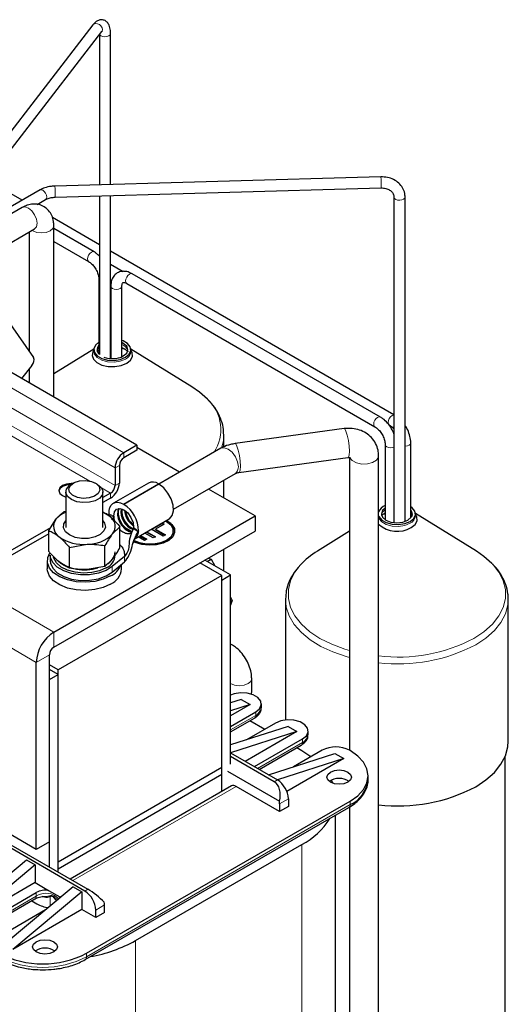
# Model space of a CAD drawing. Header units: millimetres. Extents: x 5 to 418, y 2 to 292.
# Tile 33 of 48: x 282 to 303, y 88 to 130. Entities that reach past the tile are written whole.
import ezdxf

# ---------------------------------------------------------------- set-up
doc = ezdxf.new("R2010")
doc.units = ezdxf.units.MM

msp = doc.modelspace()

# ---------------------------------------------------------------- linework, layer by layer
at = {"color": 7, "linetype": 'Continuous', "lineweight": 25}
for p, q in [((285.5965, 129.7649), (281.1656, 124.0227)), ((281.5456, 123.7295), (285.9765, 129.4716)), ((285.872, 129.3362), (285.872, 122.871)), ((286.352, 122.8846), (286.352, 129.3869)), ((297.9964, 123.2145), (283.9541, 122.8167)), ((283.3144, 122.6499), (281.2559, 121.4616)), ((282.5467, 122.2067), (281.6043, 122.7507)), ((283.9677, 122.3369), (298.01, 122.7347)), ((283.1901, 122.0239), (283.5544, 122.2342)), ((285.872, 122.3908), (285.872, 115.5586)), ((286.352, 115.3849), (286.352, 122.4044)), ((298.5622, 122.344), (298.5622, 108.3136)), ((299.0422, 108.365), (299.0422, 122.344)), ((282.5455, 121.8916), (281.355, 121.2044)), ((285.872, 120.287), (283.8482, 121.4553)), ((281.4922, 120.0519), (283.0788, 120.9678)), ((283.0731, 120.9647), (283.0788, 120.9678)), ((283.9112, 113.7193), (283.9112, 121.1031)), ((285.6475, 119.9812), (283.9112, 120.9836)), ((282.8445, 120.8326), (282.8445, 115.7045)), ((283.9112, 120.4293), (285.4075, 119.5655)), ((298.5622, 112.9611), (286.352, 120.0099)), ((280.2447, 119.4036), (283.0379, 115.4294)), ((286.352, 119.4557), (286.9031, 119.1376)), ((297.9794, 112.8622), (287.2879, 119.0342)), ((285.8532, 118.7936), (285.8532, 115.5766)), ((286.3623, 118.4997), (286.3623, 115.3842)), ((286.8423, 115.4634), (286.8423, 118.4997)), ((287.048, 118.6185), (297.7394, 112.4465)), ((285.633, 115.7829), (283.9112, 114.7191)), ((285.6326, 115.767), (285.6326, 115.6884)), ((289.8577, 114.1607), (287.2321, 115.7829)), ((287.2326, 115.6884), (287.2326, 115.767)), ((287.4885, 111.6542), (281.4922, 115.1157)), ((282.9689, 115.0921), (282.5138, 114.526)), ((282.8445, 114.9374), (282.8445, 114.3351)), ((291.2326, 112.0862), (291.232, 112.1301)), ((291.2326, 111.5769), (291.2326, 112.0862)), ((296.4112, 112.3637), (291.715, 111.7174)), ((287.4885, 111.6542), (286.9228, 111.3276)), ((287.4885, 111.6542), (287.4885, 111.4364)), ((298.1851, 111.6745), (298.1851, 108.4395)), ((299.2873, 108.5216), (299.2873, 111.7507)), ((287.4885, 111.4364), (286.9228, 111.1098)), ((289.3224, 110.4864), (287.4885, 111.545)), ((291.107, 111.5166), (288.4277, 109.9699)), ((297.9015, 77.9309), (297.9015, 111.1968)), ((286.7343, 110.7832), (286.7343, 110.0211)), ((291.8859, 110.4757), (296.5821, 111.1221)), ((296.6482, 111.1227), (296.6482, 98.5051)), ((286.5457, 110.6744), (286.5457, 109.9123)), ((289.063, 108.8894), (291.7336, 110.4311)), ((284.7543, 110.0172), (284.66, 109.9628)), ((285.7915, 109.9628), (285.6972, 110.0172)), ((287.9847, 110.022), (286.4762, 109.1512)), ((286.9134, 109.1123), (288.4219, 109.9832)), ((288.4407, 109.9723), (286.9323, 109.1015)), ((291.2326, 109.3836), (291.2326, 110.1419)), ((284.283, 109.4768), (284.4258, 109.418)), ((284.4258, 109.6363), (284.4258, 108.0992)), ((286.0258, 108.0992), (286.0258, 109.6363)), ((286.3571, 109.5857), (286.0258, 109.3944)), ((292.5797, 108.606), (290.5758, 109.7628)), ((286.3571, 109.3679), (286.0258, 109.1766)), ((284.4258, 108.7947), (284.3392, 108.7785)), ((286.0258, 108.7792), (286.3159, 108.5923)), ((298.1364, 108.6981), (298.1851, 108.7277)), ((302.1143, 107.0852), (299.4886, 108.7073)), ((299.4891, 108.6128), (299.4891, 108.6914)), ((283.6924, 107.9719), (284.0158, 108.4724)), ((283.9058, 103.5987), (292.5797, 108.606)), ((286.3946, 108.4488), (286.4903, 108.5545)), ((287.3657, 107.6017), (288.8779, 108.4747)), ((288.196, 108.067), (288.5738, 108.2843)), ((288.6679, 108.2516), (288.2901, 108.0342)), ((288.5738, 108.2843), (288.5738, 108.2991)), ((288.5738, 108.2843), (288.6491, 108.2407)), ((288.5798, 108.3026), (288.6679, 108.2516)), ((292.5797, 108.606), (292.5797, 107.9527)), ((283.7702, 108.0923), (282.0202, 107.082)), ((283.6924, 107.8296), (282.0202, 106.8643)), ((283.6924, 107.0777), (283.6924, 107.9719)), ((283.9058, 102.9454), (292.5797, 107.9527)), ((286.7591, 108.1317), (286.4357, 107.8257)), ((286.7591, 107.2375), (286.7591, 108.1317)), ((287.5476, 107.9397), (287.5393, 107.9243)), ((288.1947, 107.6533), (287.8256, 107.8672)), ((287.901, 107.9107), (288.2703, 107.6968)), ((287.9199, 107.9216), (288.2892, 107.7077)), ((288.6192, 107.7346), (288.1084, 108.0305)), ((288.1839, 108.074), (288.196, 108.067)), ((288.196, 108.067), (288.196, 108.081)), ((288.2901, 108.0342), (288.7137, 107.7889)), ((288.2901, 108.0125), (288.2901, 108.0342)), ((288.2901, 108.0125), (288.6948, 107.778)), ((288.7137, 107.7889), (288.6192, 107.7346)), ((289.0542, 107.9311), (289.0542, 107.9528)), ((296.6482, 107.9404), (295.2639, 107.0852)), ((284.579, 107.2453), (285.3456, 107.3825)), ((287.8173, 107.5449), (287.5427, 107.7039)), ((287.6182, 107.7475), (287.8928, 107.5884)), ((287.637, 107.7583), (287.9117, 107.5992)), ((287.9117, 107.5992), (287.8173, 107.5449)), ((288.2892, 107.7077), (288.1947, 107.6533)), ((284.579, 106.351), (284.579, 107.2453)), ((286.1123, 106.4309), (286.1123, 107.3252)), ((291.2326, 106.2265), (291.2326, 107.1751)), ((283.6258, 106.6684), (283.6258, 106.32)), ((283.7591, 106.9079), (283.7591, 106.6684)), ((286.1123, 106.4309), (286.4357, 106.737)), ((286.957, 106.8589), (286.427, 106.4221)), ((286.427, 106.1826), (286.957, 106.6194)), ((286.8258, 106.32), (286.8258, 106.5112)), ((291.1466, 106.0367), (290.2036, 106.5811)), ((291.5237, 106.0585), (290.411, 106.7008)), ((290.5146, 106.641), (290.6815, 106.7374)), ((290.5655, 106.79), (290.6815, 106.7374)), ((290.6815, 106.7374), (290.8522, 106.4461)), ((286.1123, 106.4309), (285.3456, 106.2938)), ((291.1466, 106.0367), (284.0944, 101.9656)), ((291.1466, 105.8407), (291.5237, 106.0585)), ((291.1466, 97.7624), (291.1466, 106.0367)), ((291.1466, 96.7328), (291.1466, 105.8407)), ((291.5237, 97.9098), (291.5237, 106.0585)), ((291.5237, 105.1048), (291.5876, 104.9589)), ((291.5237, 104.922), (291.5876, 104.9589)), ((291.5876, 104.9589), (291.5237, 104.7619)), ((293.8891, 105.0107), (293.8891, 99.8044)), ((303.4891, 105.0107), (303.4885, 105.0546)), ((303.4891, 98.8929), (303.4891, 105.0107)), ((291.6018, 103.0357), (291.5237, 103.0808)), ((283.1516, 94.2357), (283.1516, 102.2923)), ((283.7173, 94.5623), (283.7173, 102.6188)), ((284.0944, 101.9656), (283.7173, 102.1833)), ((284.0944, 101.7696), (283.7173, 101.9873)), ((284.0944, 93.6913), (284.0944, 101.9656)), ((283.7173, 101.5519), (284.0944, 101.7696)), ((283.7173, 93.4736), (283.7173, 101.5519)), ((284.0944, 93.2559), (284.0944, 101.7696)), ((292.4342, 101.0496), (292.4342, 101.594)), ((292.4225, 100.9074), (292.4342, 101.0496)), ((291.9857, 100.6959), (291.5237, 100.5474)), ((291.9857, 100.6959), (292.3628, 100.4782)), ((292.3628, 100.4782), (291.5237, 99.9938)), ((292.3628, 100.4782), (291.5237, 100.2085)), ((291.5237, 99.5366), (292.608, 100.1626)), ((292.8501, 100.3476), (292.8501, 100.5)), ((291.5237, 99.294), (292.5527, 99.888)), ((292.9944, 99.406), (292.356, 99.7745)), ((294.0033, 99.5312), (291.5237, 98.734)), ((294.3804, 99.3135), (291.5237, 98.3951)), ((294.3804, 99.3135), (292.1555, 98.0291)), ((293.4565, 99.6727), (292.216, 98.9566)), ((294.0033, 99.5312), (294.3804, 99.3135)), ((294.8677, 99.1828), (294.8677, 99.3353)), ((292.5515, 97.8005), (294.6256, 98.9978)), ((285.2446, 92.4395), (274.5343, 98.6224)), ((274.6663, 98.6986), (285.3766, 92.5157)), ((292.7617, 97.6792), (294.5703, 98.7233)), ((295.4741, 98.508), (294.2337, 97.7919)), ((294.5973, 98.4806), (294.3736, 98.6098)), ((294.9874, 98.227), (294.5973, 98.4806)), ((296.6715, 98.4916), (296.6432, 98.508)), ((291.5237, 98.3938), (293.5413, 97.2291)), ((293.4093, 97.1529), (291.5237, 98.2414)), ((293.1628, 97.4476), (296.0209, 98.3665)), ((296.3981, 98.1487), (293.5399, 97.2299)), ((296.3981, 98.1487), (293.9451, 96.7327)), ((296.0209, 98.3665), (296.3981, 98.1487)), ((303.3557, 82.1266), (303.3557, 98.2444)), ((291.1466, 97.7624), (284.0944, 93.6913)), ((291.1466, 97.4576), (291.1466, 97.7624)), ((291.3917, 97.5991), (293.6261, 96.3092)), ((291.1466, 97.4576), (284.0944, 93.3864)), ((291.1466, 96.7328), (291.1466, 97.4576)), ((295.9271, 97.0842), (295.8685, 97.2197)), ((297.4525, 97.2507), (297.4525, 97.4031)), ((283.1516, 94.2357), (278.6578, 96.83)), ((291.5594, 96.9712), (284.6091, 92.9588)), ((293.6356, 95.8682), (291.7594, 96.9513)), ((285.32, 89.7615), (296.6715, 96.3146)), ((294.0127, 96.4126), (294.0127, 96.086)), ((285.2648, 89.487), (296.6162, 96.04)), ((293.6356, 96.1949), (293.6356, 95.8682)), ((294.0127, 96.086), (293.6356, 95.8682)), ((296.6482, 96.0236), (296.6482, 77.9309)), ((296.0461, 73.1628), (296.0461, 95.7109)), ((283.7173, 94.5623), (283.1516, 94.2357)), ((287.4319, 90.3057), (294.5973, 94.4421)), ((279.748, 91.3018), (282.7273, 93.7838)), ((282.7273, 93.7838), (283.1044, 93.5661)), ((283.1044, 93.5661), (280.1252, 91.0841)), ((283.1044, 93.5661), (283.1044, 92.804)), ((284.0944, 93.3864), (284.0944, 93.6913)), ((284.0944, 93.2559), (284.0944, 93.3864)), ((283.1044, 92.804), (280.1252, 91.0841)), ((284.7449, 92.6191), (281.7657, 90.1371)), ((283.1044, 92.804), (283.6832, 92.4699)), ((284.7449, 92.6191), (285.1221, 92.4014)), ((280.6168, 90.6681), (283.0963, 92.0995)), ((280.672, 90.9426), (283.1516, 92.374)), ((285.1221, 92.4014), (282.1428, 89.9194)), ((283.5649, 92.2119), (283.7181, 92.2319)), ((283.6832, 92.4699), (284.1662, 92.1911)), ((284.2046, 92.1689), (284.1662, 92.1911)), ((285.1221, 92.4014), (285.1221, 91.6393)), ((282.9562, 92.0186), (283.1799, 91.8895)), ((286.0932, 91.5141), (286.0932, 91.8407)), ((283.5529, 91.626), (281.5205, 90.4527)), ((285.1221, 91.6393), (282.1428, 89.9194)), ((285.716, 91.2964), (285.1221, 91.6393)), ((285.716, 91.2964), (285.716, 91.623)), ((286.0932, 91.5141), (285.716, 91.2964))]:
    msp.add_line(p, q, dxfattribs=at)
at = {"color": 7, "linetype": 'Continuous', "lineweight": 18}
for p, q in [((283.1516, 102.2923), (247.3248, 122.9746)), ((286.9228, 111.3276), (280.9266, 114.7892)), ((286.5457, 110.6744), (280.1722, 114.3537)), ((285.4549, 110.1066), (279.135, 113.7549)), ((286.5457, 109.9123), (279.5122, 113.9727)), ((286.9228, 111.3276), (286.9228, 111.1098)), ((286.7343, 110.7832), (286.5457, 110.6744)), ((283.9058, 103.5987), (272.5409, 110.1595)), ((286.5457, 109.9123), (286.7343, 110.0211)), ((286.3571, 109.5857), (285.9659, 109.8115)), ((286.3571, 109.3679), (286.3571, 109.5857)), ((286.4903, 108.5545), (286.2843, 108.6489)), ((286.2929, 108.6873), (286.4993, 108.5932)), ((287.5393, 107.9243), (287.3329, 108.0681)), ((286.957, 106.8589), (286.957, 106.6194)), ((286.427, 106.4221), (286.427, 106.1826)), ((283.9058, 103.5987), (283.9058, 102.9454)), ((283.7173, 102.6188), (283.1516, 102.2923)), ((292.608, 100.1626), (292.608, 100.0101)), ((292.608, 100.0101), (291.5237, 99.3842)), ((294.6256, 98.9978), (294.6256, 98.8454)), ((294.6256, 98.8454), (292.6835, 97.7243)), ((293.5413, 97.2291), (293.4093, 97.1529)), ((291.7594, 96.9513), (284.7262, 92.8912)), ((294.0127, 96.4126), (293.6356, 96.1949)), ((296.6715, 96.3146), (296.6715, 96.1621)), ((296.6715, 96.1621), (285.32, 89.6091)), ((294.5973, 94.4421), (294.5973, 71.1435)), ((285.3766, 92.5157), (285.2446, 92.4395)), ((283.1516, 92.2216), (280.672, 90.7902)), ((283.1516, 92.374), (283.1516, 92.2216)), ((283.7555, 91.7948), (283.7555, 92.1966)), ((285.716, 91.623), (286.0932, 91.8407)), ((287.4319, 90.3057), (287.4319, 67.0071)), ((285.32, 89.6091), (285.32, 89.7615))]:
    msp.add_line(p, q, dxfattribs=at)
at = {"color": 7, "linetype": 'Continuous', "lineweight": 18, "flags": 128}
for points in [[(285.5965, 129.7649), (285.6315, 129.7967), (285.7026, 129.8209), (285.7865, 129.8142), (285.8704, 129.7777), (285.9415, 129.717), (285.989, 129.6412), (286.0057, 129.5619), (285.989, 129.4912), (285.9765, 129.4716)], [(286.352, 129.3868), (286.3519, 129.3832), (286.3312, 129.3305), (286.2772, 129.2864), (286.198, 129.2575), (286.1057, 129.2484), (286.0143, 129.2603), (285.9379, 129.2915), (285.8879, 129.3373), (285.8814, 129.3485)], [(283.3144, 122.6499), (283.3695, 122.6606), (283.4344, 122.6381), (283.4994, 122.5856), (283.5544, 122.5114), (283.5912, 122.4266), (283.6041, 122.3441), (283.5912, 122.2766), (283.5544, 122.2342), (283.5544, 122.2342)], [(299.0422, 122.344), (299.0282, 122.2973), (298.98, 122.251), (298.9048, 122.2188), (298.814, 122.2056), (298.7214, 122.2136), (298.641, 122.2414), (298.5853, 122.2848), (298.5625, 122.3372), (298.5622, 122.3432)], [(283.0788, 120.9678), (283.0788, 120.9679), (283.1606, 121.062), (283.1893, 121.212), (283.1606, 121.3953), (283.0788, 121.5837), (282.9565, 121.7488), (282.8122, 121.8652), (282.6679, 121.9154), (282.5455, 121.8916)], [(282.9697, 120.9049), (283.0007, 120.8854), (283.1738, 120.8186), (283.3779, 120.7952), (283.582, 120.8186), (283.755, 120.8854), (283.8706, 120.9852), (283.9112, 121.1031), (283.9112, 121.1033)], [(285.4061, 119.5664), (285.3707, 119.6079), (285.3578, 119.6754), (285.3707, 119.7579), (285.4075, 119.8427), (285.4625, 119.9169), (285.5275, 119.9694), (285.5924, 119.9919), (285.6475, 119.9812), (285.6475, 119.9812)], [(287.048, 118.6185), (287.048, 118.6185), (287.0112, 118.6608), (286.9982, 118.7284), (287.0112, 118.8108), (287.048, 118.8956), (287.103, 118.9699), (287.168, 119.0223), (287.2329, 119.0449), (287.2879, 119.0342)], [(285.8532, 118.7916), (285.8714, 118.7406), (285.872, 118.7398)], [(286.8423, 118.4997), (286.824, 118.4467), (286.772, 118.4017), (286.6941, 118.3717), (286.6023, 118.3611), (286.5104, 118.3717), (286.4326, 118.4017), (286.3805, 118.4467), (286.3623, 118.4997), (286.3623, 118.4998)], [(285.8532, 115.8787), (285.8166, 115.8356), (285.7694, 115.7277)], [(285.6326, 115.6843), (285.6598, 115.5688), (285.7772, 115.4235), (285.9737, 115.31), (286.2255, 115.2423), (286.5023, 115.2283), (286.7707, 115.2698), (286.9982, 115.3618)], [(297.738, 112.4473), (297.7026, 112.4888), (297.6897, 112.5563), (297.7026, 112.6388), (297.7394, 112.7236), (297.7945, 112.7979), (297.8594, 112.8503), (297.9244, 112.8729), (297.9794, 112.8622), (297.9795, 112.8621)], [(298.5622, 112.9495), (298.5466, 112.949), (298.4817, 112.9265), (298.4167, 112.8741), (298.3617, 112.7998), (298.3249, 112.715), (298.312, 112.6325), (298.3249, 112.565), (298.3605, 112.5233)], [(291.1319, 111.5217), (291.2143, 111.8447), (291.2326, 112.0862)], [(296.4112, 112.3637), (296.4411, 112.3503), (296.4967, 112.2546), (296.5523, 112.081), (296.5994, 111.8559), (296.6309, 111.6136), (296.642, 111.391), (296.6309, 111.222), (296.5994, 111.1322), (296.5821, 111.1221)], [(291.715, 111.7174), (291.7448, 111.704), (291.8004, 111.6082), (291.8561, 111.4346), (291.9032, 111.2095), (291.9347, 110.9672), (291.9458, 110.7446), (291.9347, 110.5756), (291.9032, 110.4859), (291.8859, 110.4757)], [(298.1851, 111.6726), (298.2034, 111.6215), (298.2554, 111.5765), (298.3332, 111.5465), (298.4251, 111.536), (298.5169, 111.5465), (298.5622, 111.5608)], [(299.2873, 111.7507), (299.2691, 111.6977), (299.2171, 111.6527), (299.1392, 111.6227), (299.0473, 111.6122), (299.0422, 111.6122)], [(291.107, 111.5166), (291.2507, 111.5445), (291.4203, 111.4856), (291.5899, 111.3487), (291.7336, 111.1548), (291.8297, 110.9334), (291.8634, 110.7181), (291.8297, 110.5417), (291.7336, 110.4312), (291.7336, 110.4311)], [(297.9015, 111.197), (297.8937, 111.1396), (297.8087, 111.0073), (297.6424, 110.9038), (297.4202, 110.8449), (297.1759, 110.8395), (296.9466, 110.8886), (296.7673, 110.9846), (296.6677, 111.1073)], [(298.1851, 108.8647), (298.0732, 108.7601), (298.0259, 108.6521)], [(299.3523, 108.6521), (299.305, 108.7601), (299.2873, 108.7826)], [(297.9015, 108.5316), (297.9163, 108.4933), (298.0338, 108.3479), (298.2302, 108.2345), (298.482, 108.1667), (298.7588, 108.1527), (299.0272, 108.1943), (299.2548, 108.2863)], [(287.3464, 108.1042), (287.4619, 108.0234), (287.5528, 107.9599)], [(302.0038, 103.324), (302.4418, 103.6158), (302.8034, 103.9406), (303.0813, 104.2918), (303.2697, 104.6623), (303.3649, 105.0445), (303.3649, 105.4306), (303.2697, 105.8128), (303.0813, 106.1833), (302.8034, 106.5345), (302.7835, 106.5554)], [(294.5287, 106.4845), (294.2969, 106.1833), (294.1085, 105.8128), (294.0133, 105.4306), (294.0133, 105.0445), (294.1085, 104.6623), (294.2969, 104.2918), (294.5748, 103.9406), (294.9364, 103.6158), (295.3744, 103.324), (295.8798, 103.0712), (296.4425, 102.8624), (296.6482, 102.8013)], [(293.8892, 105.0299), (293.9249, 104.673), (294.0526, 104.2935), (294.2707, 103.928), (294.5747, 103.5835), (294.9588, 103.2668), (295.4155, 102.9841), (295.9359, 102.7408), (296.5099, 102.5417), (296.6482, 102.5026)], [(302.0832, 103.0513), (302.5225, 103.3431), (302.8873, 103.6673), (303.1703, 104.0176), (303.3661, 104.3873), (303.4708, 104.7692), (303.4891, 105.0107)], [(291.5237, 103.0598), (291.6018, 103.0357), (291.602, 103.0355)], [(291.5237, 101.3763), (291.6968, 101.3095), (291.9009, 101.2861), (292.105, 101.3095), (292.278, 101.3763), (292.3936, 101.4762), (292.4342, 101.594), (292.4342, 101.5942)], [(292.3905, 100.9276), (292.3936, 100.9318), (292.4342, 101.0496)]]:
    msp.add_lwpolyline(points, dxfattribs=at)
at = {"color": 7, "linetype": 'Continuous', "lineweight": 25, "flags": 128}
for points in [[(285.8532, 116.0854), (285.7075, 115.9621), (285.6356, 115.8072), (285.6598, 115.6474), (285.7772, 115.5021), (285.9737, 115.3887), (286.2255, 115.3209), (286.5023, 115.3069), (286.7707, 115.3484), (286.9982, 115.4404)], [(286.9982, 115.4404), (287.1576, 115.5718), (287.2295, 115.7267), (287.2053, 115.8865), (287.0879, 116.0319), (286.8914, 116.1453), (286.8423, 116.1636)], [(286.904, 115.4948), (287.0485, 115.6197), (287.0992, 115.767), (287.0485, 115.9142), (286.904, 116.0391), (286.8423, 116.0706)], [(287.0017, 115.7685), (286.8793, 115.8298), (286.8423, 115.8439)], [(285.6326, 115.7415), (285.5941, 115.6812), (285.5585, 115.5162), (285.6176, 115.3535), (285.765, 115.2107), (285.9847, 115.1032), (286.253, 115.0428), (286.5408, 115.0359), (286.8168, 115.0834), (287.0512, 115.18)], [(287.0512, 115.18), (287.2185, 115.3153), (287.3007, 115.4746), (287.2888, 115.6407), (287.2326, 115.7415)], [(290.5269, 113.6309), (290.1853, 113.9348), (289.8577, 114.1607)], [(284.7247, 110.0002), (284.6601, 110.0024), (284.456, 109.979), (284.283, 109.9123), (284.1673, 109.8124), (284.1267, 109.6945), (284.1673, 109.5767), (284.283, 109.4768)], [(284.6533, 109.9589), (284.456, 109.9354), (284.283, 109.8687), (284.1673, 109.7688), (284.1281, 109.6728)], [(285.7915, 109.9628), (285.9476, 109.8354), (286.022, 109.6809), (286.0004, 109.521), (285.8854, 109.375), (285.6908, 109.2605), (285.4401, 109.1913), (285.1636, 109.1758), (284.8945, 109.2159), (284.6655, 109.3066), (284.5039, 109.4371), (284.4295, 109.5917), (284.4511, 109.7516), (284.5661, 109.8976), (284.66, 109.9628)], [(285.2776, 110.1288), (285.528, 110.0882), (285.7324, 109.9953), (285.8597, 109.8643), (285.8904, 109.7152), (285.82, 109.5707), (285.6591, 109.4527), (285.4322, 109.3792), (285.1739, 109.3614), (284.9235, 109.4021), (284.7191, 109.495), (284.5919, 109.6259), (284.5611, 109.7751), (284.6315, 109.9196), (284.7924, 110.0376), (285.0193, 110.1111), (285.2776, 110.1288)], [(288.8779, 108.4747), (288.8944, 108.4849), (289.0084, 108.6186), (289.0605, 108.8198), (289.045, 109.0671), (288.9636, 109.3338), (288.8252, 109.5913), (288.6444, 109.8121), (288.4407, 109.9723)], [(286.2929, 108.6873), (286.2964, 108.8335), (286.3259, 108.9609), (286.3801, 109.0641), (286.4567, 109.139), (286.5526, 109.1823), (286.6639, 109.1924), (286.7858, 109.1687), (286.9134, 109.1123)], [(286.9323, 109.1015), (286.9315, 109.0977), (286.9295, 109.0954), (286.9264, 109.0948), (286.9228, 109.0961), (286.9192, 109.099), (286.9162, 109.1031), (286.9141, 109.1078), (286.9134, 109.1123)], [(286.4993, 108.5932), (286.5241, 108.7751), (286.6141, 108.8918), (286.7547, 108.9244), (286.9228, 108.8675), (287.0909, 108.7303), (287.2315, 108.5354), (287.3216, 108.3147), (287.3464, 108.1042)], [(286.7079, 108.924), (286.6639, 108.828), (286.6539, 108.636), (286.7126, 108.4159), (286.8303, 108.2038), (286.9879, 108.0344), (287.1595, 107.9353), (287.2751, 107.9172)], [(287.2923, 107.9388), (287.1972, 107.9571), (287.0256, 108.0561), (286.868, 108.2256), (286.7503, 108.4377), (286.6916, 108.6577), (286.7016, 108.8498), (286.7323, 108.9253)], [(298.1851, 108.9434), (298.0732, 108.8387), (298.0224, 108.6914), (298.0732, 108.5441), (298.2177, 108.4193), (298.434, 108.3359), (298.6891, 108.3066), (298.9442, 108.3359), (299.1605, 108.4193)], [(298.1851, 108.7288), (298.1383, 108.7039), (298.1199, 108.6929)], [(299.1605, 108.4193), (299.305, 108.5441), (299.3557, 108.6914), (299.305, 108.8387), (299.2873, 108.8612)], [(299.2548, 108.3649), (299.4141, 108.4962), (299.486, 108.6512), (299.4618, 108.811), (299.3444, 108.9563), (299.2873, 108.998)], [(299.3077, 108.1044), (299.475, 108.2398), (299.5572, 108.3991), (299.5453, 108.5652), (299.4891, 108.6659)], [(286.0258, 108.3942), (286.0955, 108.295), (286.1304, 108.1241), (286.0674, 107.9559), (285.9131, 107.8086), (285.6844, 107.6982), (285.4059, 107.6367), (285.108, 107.6307), (284.8228, 107.6808), (284.5812, 107.7817), (284.4095, 107.9225), (284.3263, 108.0877), (284.3405, 108.2597), (284.4258, 108.3942)], [(288.7672, 108.4108), (288.8084, 108.3883), (288.9973, 108.2406), (289.1023, 108.0673), (289.1142, 107.8839), (289.0319, 107.7066), (288.8627, 107.5512), (288.6217, 107.4314), (288.3303, 107.358), (288.0143, 107.3375), (287.7019, 107.3716), (287.4208, 107.4574), (287.3403, 107.4953)], [(288.72, 108.3835), (288.7613, 108.361), (288.9452, 108.2149), (289.0419, 108.0431), (289.0419, 107.8625), (288.9452, 107.6908), (288.7613, 107.5446), (288.5082, 107.4385), (288.2106, 107.3827), (287.8978, 107.3827), (287.6002, 107.4385), (287.3573, 107.5388)], [(297.9015, 108.6103), (297.9163, 108.5719), (298.0338, 108.4265), (298.2302, 108.3131), (298.482, 108.2453), (298.7588, 108.2314), (299.0272, 108.2729), (299.2548, 108.3649)], [(289.0542, 107.9311), (289.0419, 107.8408), (288.9452, 107.669), (288.7613, 107.5229), (288.5082, 107.4167), (288.2106, 107.3609), (287.8978, 107.3609), (287.6002, 107.4167), (287.3515, 107.5203)], [(286.3571, 106.0153), (286.0402, 105.8734), (285.6722, 105.7814), (285.276, 105.7452), (284.8767, 105.767), (284.4994, 105.8454), (284.1677, 105.9756), (283.9024, 106.1492), (283.7204, 106.3555), (283.6329, 106.5815), (283.6455, 106.8129), (283.7366, 107.0061)], [(302.7835, 106.5554), (302.4418, 106.8593), (302.1143, 107.0852)], [(286.427, 106.4221), (286.1607, 106.2556), (285.8275, 106.1358), (285.4511, 106.0713), (285.0586, 106.0668), (284.6781, 106.1225), (284.3368, 106.2345), (284.0592, 106.3947), (283.8652, 106.5918), (283.7687, 106.8114), (283.7591, 106.9079)], [(283.7591, 106.6684), (283.7687, 106.5719), (283.8652, 106.3522), (284.0592, 106.1552), (284.3368, 105.995), (284.6781, 105.883), (285.0586, 105.8272), (285.4511, 105.8318), (285.8275, 105.8963), (286.1607, 106.0161), (286.427, 106.1826)], [(286.1686, 106.3637), (285.8792, 106.237), (285.5415, 106.1601), (285.1802, 106.1387), (284.8224, 106.1743), (284.4945, 106.2643), (284.2208, 106.4021), (284.0217, 106.5773), (283.9118, 106.7771), (283.9004, 106.824)], [(286.3571, 105.6669), (286.0402, 105.525), (285.6722, 105.433), (285.276, 105.3968), (284.8767, 105.4186), (284.4994, 105.497), (284.1677, 105.6272), (283.9024, 105.8008), (283.7204, 106.0071), (283.6329, 106.2331), (283.6258, 106.32)], [(292.608, 100.1626), (292.7726, 100.2983), (292.8469, 100.4584), (292.8219, 100.6235), (292.7006, 100.7737), (292.4976, 100.8909), (292.2374, 100.961), (291.9514, 100.9754), (291.6741, 100.9325), (291.5237, 100.8802)], [(294.6256, 98.9978), (294.7902, 99.1336), (294.8646, 99.2937), (294.8395, 99.4588), (294.7182, 99.609), (294.5152, 99.7262), (294.255, 99.7962), (293.969, 99.8107), (293.6917, 99.7678), (293.4565, 99.6727)], [(302.0832, 96.9336), (302.5225, 97.2253), (302.8873, 97.5495), (303.1703, 97.8999), (303.3661, 98.2696), (303.4708, 98.6514), (303.4891, 98.8929)], [(296.6715, 96.3146), (297.0031, 96.5478), (297.2495, 96.814), (297.4013, 97.1028), (297.4525, 97.4031), (297.4013, 97.7034), (297.2495, 97.9922), (297.0031, 98.2584), (296.6715, 98.4916)], [(296.5772, 97.5664), (296.6928, 97.4665), (296.7334, 97.3487), (296.6928, 97.2308), (296.5772, 97.131), (296.4042, 97.0642), (296.2001, 97.0408), (295.996, 97.0642), (295.8229, 97.131), (295.7073, 97.2308), (295.6667, 97.3487), (295.7073, 97.4665), (295.8229, 97.5664), (295.996, 97.6331), (296.2001, 97.6566), (296.4042, 97.6331), (296.5772, 97.5664)], [(284.1662, 92.1911), (284.1748, 92.1496), (284.1753, 92.1445)], [(283.1516, 89.8159), (283.036, 89.9158), (282.9954, 90.0337), (283.036, 90.1515), (283.1516, 90.2514), (283.3246, 90.3181), (283.5287, 90.3415), (283.7328, 90.3181), (283.9058, 90.2514), (284.0214, 90.1515), (284.062, 90.0337), (284.0214, 89.9158), (283.9058, 89.8159), (283.7328, 89.7492), (283.5287, 89.7258), (283.3246, 89.7492), (283.1516, 89.8159)]]:
    msp.add_lwpolyline(points, dxfattribs=at)
at = {"color": 7, "linetype": 'Continuous', "lineweight": 18}
for centre, radius, start, end in [((295.9226, 122.9157), 2.0952, 355.04523, 8.20021), ((281.8803, 122.5179), 2.0952, 355.04523, 8.20021), ((286.6988, 115.6007), 0.4168, 17.74043, 69.86421), ((286.8529, 115.7134), 0.3805, 292.46263, 356.33399), ((289.346, 112.3241), 1.7614, 326.24, 47.89456), ((299.1094, 108.6378), 0.3805, 292.46263, 356.33399), ((287.125, 108.6221), 0.6302, 184.61474, 184.94598), ((286.8611, 108.1267), 0.4821, 354.51276, 354.90416), ((286.8419, 108.0042), 0.7086, 354.51063, 354.77153), ((298.7473, 109.5034), 6.985, 263.04511, 297.7886), ((298.7525, 109.3624), 7.1361, 263.15126, 297.82291), ((292.4811, 99.994), 0.1279, 304.05635, 7.25583), ((294.4987, 98.8292), 0.1279, 304.05635, 7.25583), ((296.5446, 96.146), 0.1279, 304.05635, 7.25583), ((283.0209, 92.2072), 0.1315, 305.01333, 6.29885), ((283.5713, 91.5617), 0.7821, 44.28714, 122.45827), ((283.6766, 92.1505), 0.0914, 30.29554, 62.997), ((283.4344, 93.2483), 4.0987, 242.60967, 297.39033), ((285.1933, 89.5929), 0.1278, 303.96308, 7.26519)]:
    msp.add_arc(centre, radius, start, end, dxfattribs=at)
at = {"color": 7, "linetype": 'Continuous', "lineweight": 25}
for centre, radius, start, end in [((286.0317, 115.766), 0.2617, 133.02572, 232.39008), ((282.7433, 115.3139), 0.3164, 315.47613, 21.39456), ((286.4288, 116.4253), 1.0448, 249.58904, 297.05207), ((287.3645, 110.6371), 0.8196, 122.60548, 177.39452), ((287.1437, 110.7646), 0.4098, 122.60548, 177.39452), ((285.9155, 110.0584), 0.8196, 302.60548, 357.39452), ((286.1363, 109.9309), 0.4098, 302.60548, 357.39452), ((288.1712, 109.6414), 0.4239, 53.73684, 116.10306), ((288.4417, 109.9838), 0.0198, 181.83929, 238.6491), ((286.1949, 107.9612), 1.3579, 359.9451, 57.11101), ((298.3801, 108.5672), 0.5208, 111.99152, 156.76901), ((284.8242, 107.7727), 1.0692, 111.87792, 139.11867), ((285.5377, 107.6142), 1.2498, 51.49569, 67.0162), ((287.5915, 108.7635), 0.9429, 182.63055, 237.36407), ((287.7423, 108.8506), 0.9429, 182.63024, 237.36438), ((287.6117, 108.7747), 0.8094, 170.10321, 249.33768), ((287.6947, 108.8227), 0.8534, 174.52874, 244.99683), ((287.8638, 108.9208), 0.9145, 184.477, 235.51762), ((287.9112, 108.9481), 0.9627, 185.95112, 234.04351), ((287.9375, 108.9633), 0.9535, 188.72409, 231.27053), ((284.4167, 108.1425), 0.5193, 140.54503, 237.22986), ((286.0348, 108.1557), 0.5193, 320.54503, 57.22986), ((288.5378, 107.8489), 0.5888, 8.02448, 69.17662), ((298.6998, 109.1487), 1.2083, 228.64906, 300.20547), ((285.3632, 108.9014), 1.5191, 269.3386, 314.91481), ((285.1821, 109.196), 1.8209, 234.92195, 275.15219), ((285.8977, 107.1227), 0.6643, 294.06265, 354.61721), ((296.9473, 104.2742), 3.2765, 120.91555, 137.57595), ((285.2277, 108.1179), 1.8437, 229.97688, 288.31909), ((285.8977, 106.9702), 0.6643, 294.06265, 354.61721), ((285.9652, 106.8177), 0.893, 296.03569, 338.12188), ((286.0576, 106.3765), 0.7703, 292.88644, 355.79342), ((284.7892, 102.2177), 1.6393, 122.60548, 177.39452), ((284.1267, 102.6002), 0.4098, 122.60548, 177.39452), ((292.4576, 100.3736), 0.3934, 292.47641, 356.20345), ((294.4752, 99.2089), 0.3934, 292.47641, 356.20345), ((296.0586, 97.3798), 1.2706, 62.60967, 117.39033), ((292.9893, 96.366), 1.0245, 2.60548, 57.39452), ((296.2001, 96.5455), 0.7508, 55.41069, 124.58931), ((296.118, 97.3838), 1.3412, 294.37466, 354.3052), ((291.6423, 96.7878), 0.2012, 54.38242, 114.30712), ((298.7525, 103.2447), 7.1361, 263.15126, 297.82291), ((292.9115, 96.1921), 0.7241, 0.21496, 9.3058), ((293.1575, 97.1805), 3.0938, 297.73495, 328.57302), ((283.5711, 91.5695), 0.9074, 82.9033, 117.53955), ((284.6926, 91.5764), 1.0245, 2.60548, 57.39452), ((283.8585, 93.1268), 1.4112, 241.25583, 262.52348), ((285.3691, 91.838), 0.7241, 0.21496, 9.3058), ((283.5287, 89.2305), 0.7508, 55.41069, 124.58931), ((284.3493, 95.8899), 6.3786, 280.2362, 298.9002), ((283.4344, 93.4007), 4.0987, 242.60967, 297.39033)]:
    msp.add_arc(centre, radius, start, end, dxfattribs=at)
for centre, major_axis, ratio, start_param, end_param in [((293.1029, 96.4316), (0.2286, 0.755), 0.6803249, 4.7560919, 6.1255303), ((285.683, 92.1482), (0.5567, -0.4466), 0.1763827, 0.9183013, 2.2877397)]:
    msp.add_ellipse(centre, major_axis=major_axis, ratio=ratio, start_param=start_param, end_param=end_param, dxfattribs=at)
for points, knots in [([(286.352, 129.3869), (286.3509, 129.4296), (286.3473, 129.5614), (286.3116, 129.7237), (286.2212, 129.8772), (286.0885, 129.9723), (285.9294, 129.9922), (285.7874, 129.945), (285.6815, 129.8666), (285.6227, 129.7962), (285.5965, 129.7649)], [0, 0, 0, 0, 0.0938628, 0.2894246, 0.4182265, 0.5418064, 0.6611595, 0.7746448, 0.8996612, 1, 1, 1, 1]), ([(285.9765, 129.4716), (285.9886, 129.4856), (286.0108, 129.5113), (286.0129, 129.512), (286.0138, 129.5124)], [0, 0, 0, 0, 0.5420759, 1, 1, 1, 1]), ([(299.0422, 122.344), (299.039, 122.3971), (299.0305, 122.5347), (298.9454, 122.7459), (298.7801, 122.951), (298.5538, 123.1051), (298.2856, 123.2029), (298.0923, 123.2107), (297.9964, 123.2145)], [0, 0, 0, 0, 0.1103568, 0.2861805, 0.4617418, 0.6396606, 0.8210626, 1, 1, 1, 1]), ([(283.9541, 122.8167), (283.9017, 122.8136), (283.7504, 122.8047), (283.5253, 122.7546), (283.3799, 122.6824), (283.3144, 122.6499)], [0, 0, 0, 0, 0.2260089, 0.651673, 1, 1, 1, 1]), ([(298.01, 122.7347), (298.0437, 122.7343), (298.1436, 122.733), (298.302, 122.6905), (298.4504, 122.597), (298.5453, 122.4752), (298.5565, 122.3886), (298.5622, 122.344)], [0, 0, 0, 0, 0.1093522, 0.3236385, 0.5406909, 0.7634557, 1, 1, 1, 1]), ([(283.5544, 122.2342), (283.578, 122.2465), (283.6442, 122.281), (283.7866, 122.3235), (283.9097, 122.3326), (283.9677, 122.3369)], [0, 0, 0, 0, 0.22589437, 0.63521854, 1, 1, 1, 1]), ([(283.9112, 121.1031), (283.9084, 121.1667), (283.9016, 121.3207), (283.8334, 121.5481), (283.6973, 121.7662), (283.5018, 121.9336), (283.2642, 122.0307), (283.0103, 122.0492), (282.7671, 122.0035), (282.6187, 121.9286), (282.5455, 121.8916)], [0, 0, 0, 0, 0.0961339, 0.2329423, 0.3619031, 0.4881527, 0.6221219, 0.748963, 0.8761017, 1, 1, 1, 1]), ([(283.0788, 120.9678), (283.0883, 120.9722), (283.1005, 120.9779), (283.0954, 120.9766), (283.0943, 120.9764)], [0, 0, 0, 0, 0.77345149, 1, 1, 1, 1]), ([(285.872, 119.8), (285.8327, 119.8401), (285.7621, 119.912), (285.6826, 119.96), (285.6475, 119.9812)], [0, 0, 0, 0, 0.55721261, 1, 1, 1, 1]), ([(285.4075, 119.5655), (285.4299, 119.5513), (285.493, 119.5113), (285.6074, 119.401), (285.7278, 119.2305), (285.8163, 119.0351), (285.8503, 118.8835), (285.8525, 118.8128), (285.8532, 118.7936)], [0, 0, 0, 0, 0.1059272, 0.2978731, 0.5025215, 0.7136218, 0.9223471, 1, 1, 1, 1]), ([(287.2879, 119.0342), (287.2452, 119.0564), (287.1334, 119.1145), (286.9477, 119.1542), (286.7345, 119.1289), (286.5508, 119.0211), (286.4263, 118.8489), (286.3698, 118.6702), (286.3644, 118.548), (286.3623, 118.4997)], [0, 0, 0, 0, 0.1020105, 0.2664117, 0.4195264, 0.5856723, 0.7412321, 0.897685, 1, 1, 1, 1]), ([(286.8423, 118.4997), (286.8433, 118.5232), (286.8462, 118.5874), (286.8735, 118.6491), (286.8884, 118.6584), (286.9038, 118.6677), (286.9788, 118.6554), (287.0318, 118.6271), (287.048, 118.6185)], [0, 0, 0, 0, 0.1067426, 0.2922864, 0.49512633, 0.72996094, 0.9178493, 1, 1, 1, 1]), ([(286.8423, 115.8374), (286.8882, 115.8208), (286.9937, 115.7828), (287.0823, 115.7118), (287.1011, 115.6749), (287.1001, 115.6804), (287.0999, 115.6814)], [0, 0, 0, 0, 0.2576513, 0.5923475, 0.9272878, 1, 1, 1, 1]), ([(285.7671, 115.6845), (285.7667, 115.6834), (285.7658, 115.6802), (285.7908, 115.7233), (285.8558, 115.76), (285.8799, 115.7736)], [0, 0, 0, 0, 0.2688012, 0.7284414, 1, 1, 1, 1]), ([(291.2212, 112.1375), (291.2217, 112.2003), (291.2233, 112.3951), (291.1362, 112.7178), (290.9641, 113.0924), (290.7676, 113.3879), (290.607, 113.5458), (290.5553, 113.5966)], [0, 0, 0, 0, 0.1190783, 0.3698803, 0.6217793, 0.8782517, 1, 1, 1, 1]), ([(298.5622, 112.1473), (298.5314, 112.2197), (298.462, 112.3825), (298.2946, 112.608), (298.1247, 112.7711), (298.0143, 112.8403), (297.9794, 112.8622)], [0, 0, 0, 0, 0.2439549, 0.5487485, 0.8573973, 1, 1, 1, 1]), ([(297.7394, 112.4465), (297.7619, 112.4322), (297.8249, 112.3922), (297.9393, 112.2819), (298.0597, 112.1114), (298.1483, 111.916), (298.1823, 111.7644), (298.1845, 111.6937), (298.1851, 111.6745)], [0, 0, 0, 0, 0.1059272, 0.2978731, 0.5025215, 0.7136218, 0.9223471, 1, 1, 1, 1]), ([(298.3617, 112.5227), (298.3839, 112.5082), (298.4464, 112.4674), (298.521, 112.4054), (298.5601, 112.3493), (298.5622, 112.3463)], [0, 0, 0, 0, 0.3431689, 0.9650102, 1, 1, 1, 1]), ([(299.2873, 111.7507), (299.2853, 111.7992), (299.2797, 111.936), (299.2161, 112.17), (299.1293, 112.3785), (299.0566, 112.4765), (299.0422, 112.4959)], [0, 0, 0, 0, 0.1967567, 0.5547691, 0.9117986, 1, 1, 1, 1]), ([(297.9015, 111.1968), (297.8968, 111.2759), (297.8858, 111.4599), (297.7846, 111.7323), (297.605, 111.986), (297.366, 112.1831), (297.0831, 112.3159), (296.7592, 112.3885), (296.5309, 112.3722), (296.4112, 112.3637)], [0, 0, 0, 0, 0.1116815, 0.2598673, 0.4048015, 0.5477069, 0.6914644, 0.8382995, 1, 1, 1, 1]), ([(291.715, 111.7174), (291.6506, 111.7064), (291.4684, 111.6755), (291.2647, 111.6028), (291.1362, 111.5326), (291.107, 111.5166)], [0, 0, 0, 0, 0.2967981, 0.8398906, 1, 1, 1, 1]), ([(296.5821, 111.1221), (296.5967, 111.1234), (296.6309, 111.1265), (296.6693, 111.1214), (296.6882, 111.1135), (296.6857, 111.1151), (296.6848, 111.1157)], [0, 0, 0, 0, 0.2104919, 0.4918209, 0.8230957, 1, 1, 1, 1]), ([(291.7336, 110.4311), (291.741, 110.4351), (291.7566, 110.4434), (291.8108, 110.4628), (291.8608, 110.4714), (291.8859, 110.4757)], [0, 0, 0, 0, 0.3146105, 0.6565894, 1, 1, 1, 1]), ([(284.0158, 108.4724), (284.0235, 108.4819), (284.1327, 108.6167), (284.2397, 108.7005), (284.3392, 108.7785)], [0, 0, 0, 0, 0.0702006, 1, 1, 1, 1]), ([(286.2843, 108.6489), (286.2862, 108.6532), (286.2887, 108.6586), (286.2902, 108.6642), (286.2905, 108.6653)], [0, 0, 0, 0, 0.7959327, 1, 1, 1, 1]), ([(286.2905, 108.6653), (286.2913, 108.6691), (286.293, 108.6767), (286.2929, 108.6837), (286.2929, 108.6873)], [0, 0, 0, 0, 0.4871418, 1, 1, 1, 1]), ([(298.0236, 108.609), (298.0233, 108.6078), (298.0223, 108.6047), (298.0473, 108.6478), (298.1123, 108.6845), (298.1364, 108.6981)], [0, 0, 0, 0, 0.26880118, 0.72844144, 1, 1, 1, 1]), ([(299.2873, 108.6686), (299.3019, 108.659), (299.3529, 108.6253), (299.3571, 108.5994), (299.3565, 108.6049), (299.3564, 108.6059)], [0, 0, 0, 0, 0.2461358, 0.8655347, 1, 1, 1, 1]), ([(286.3159, 108.5923), (286.3525, 108.5611), (286.5025, 108.4332), (286.6487, 108.2615), (286.7591, 108.1317)], [0, 0, 0, 0, 0.2443658, 1, 1, 1, 1]), ([(286.4968, 108.5714), (286.4965, 108.5702), (286.4949, 108.5645), (286.4923, 108.5589), (286.4903, 108.5545)], [0, 0, 0, 0, 0.2030584, 1, 1, 1, 1]), ([(286.4993, 108.5932), (286.4993, 108.5898), (286.4994, 108.5829), (286.4977, 108.5753), (286.4968, 108.5714)], [0, 0, 0, 0, 0.4870961, 1, 1, 1, 1]), ([(286.5423, 108.3685), (286.5419, 108.3694), (286.51, 108.4356), (286.5035, 108.5021), (286.4971, 108.5677)], [0, 0, 0, 0, 0.0133663, 1, 1, 1, 1]), ([(283.6924, 107.9719), (283.7252, 107.9581), (283.8696, 107.8969), (284.0196, 107.7892), (284.1357, 107.7058)], [0, 0, 0, 0, 0.2269026, 1, 1, 1, 1]), ([(286.4357, 107.8257), (286.4281, 107.816), (286.3189, 107.6785), (286.2118, 107.4954), (286.1123, 107.3252)], [0, 0, 0, 0, 0.0702006, 1, 1, 1, 1]), ([(286.9191, 107.8854), (286.8652, 107.9178), (286.8081, 107.9521), (286.7617, 108.0125), (286.7591, 108.0159)], [0, 0, 0, 0, 0.9436303, 1, 1, 1, 1]), ([(287.2627, 107.9028), (287.2442, 107.882), (287.1967, 107.8285), (287.0734, 107.8164), (286.9705, 107.8624), (286.9191, 107.8854)], [0, 0, 0, 0, 0.2408207, 0.6204104, 1, 1, 1, 1]), ([(287.3329, 108.0681), (287.2786, 107.9419), (287.1646, 107.6771), (287.1499, 107.3358), (287.11, 107.0498), (287.0069, 106.9211), (286.957, 106.8589)], [0, 0, 0, 0, 0.2644235, 0.5549992, 0.7848341, 1, 1, 1, 1]), ([(286.957, 106.6194), (287.026, 106.7062), (287.168, 106.8852), (287.2717, 107.2628), (287.3779, 107.6189), (287.4862, 107.8239), (287.5393, 107.9243)], [0, 0, 0, 0, 0.2686878, 0.5536019, 0.7811547, 1, 1, 1, 1]), ([(287.3329, 108.0681), (287.3354, 108.0723), (287.3385, 108.0775), (287.3408, 108.0828), (287.3413, 108.0839)], [0, 0, 0, 0, 0.796942, 1, 1, 1, 1]), ([(287.3464, 108.1042), (287.346, 108.101), (287.3453, 108.0945), (287.3427, 108.0875), (287.3413, 108.0839)], [0, 0, 0, 0, 0.4870948, 1, 1, 1, 1]), ([(287.5473, 107.9365), (287.5342, 107.8539), (287.5155, 107.7358), (287.4432, 107.68), (287.4215, 107.6632)], [0, 0, 0, 0, 0.6987582, 1, 1, 1, 1]), ([(287.5528, 107.9599), (287.5524, 107.9568), (287.5516, 107.9503), (287.549, 107.9433), (287.5476, 107.9397)], [0, 0, 0, 0, 0.4871433, 1, 1, 1, 1]), ([(284.1357, 107.7058), (284.1723, 107.6746), (284.3223, 107.5468), (284.4685, 107.375), (284.579, 107.2453)], [0, 0, 0, 0, 0.2443658, 1, 1, 1, 1]), ([(285.3456, 107.3825), (285.3638, 107.3833), (285.6227, 107.3954), (285.8764, 107.359), (286.1123, 107.3252)], [0, 0, 0, 0, 0.0702006, 1, 1, 1, 1]), ([(286.7591, 107.3627), (286.7887, 107.3316), (286.8762, 107.2395), (286.9509, 107.0674), (286.955, 106.9284), (286.957, 106.8589)], [0, 0, 0, 0, 0.2032583, 0.6016343, 1, 1, 1, 1]), ([(287.3006, 107.3539), (287.3244, 107.4303), (287.3579, 107.5376), (287.3967, 107.6165), (287.4085, 107.6302), (287.4143, 107.6369)], [0, 0, 0, 0, 0.558635, 0.7848738, 1, 1, 1, 1]), ([(284.1357, 106.6171), (284.0196, 106.724), (283.8696, 106.8623), (283.7252, 107.0378), (283.6924, 107.0777)], [0, 0, 0, 0, 0.7730974, 1, 1, 1, 1]), ([(286.4357, 106.737), (286.4434, 106.7466), (286.5526, 106.8842), (286.6596, 107.0673), (286.7591, 107.2375)], [0, 0, 0, 0, 0.0702006, 1, 1, 1, 1]), ([(284.579, 106.351), (284.4685, 106.4023), (284.3223, 106.4702), (284.1723, 106.5883), (284.1357, 106.6171)], [0, 0, 0, 0, 0.75563417, 1, 1, 1, 1]), ([(303.4777, 105.062), (303.4782, 105.1247), (303.4798, 105.3196), (303.3927, 105.6423), (303.2207, 106.0168), (303.0242, 106.3124), (302.8635, 106.4702), (302.8118, 106.5211)], [0, 0, 0, 0, 0.1190783, 0.3698803, 0.6217793, 0.8782517, 1, 1, 1, 1]), ([(285.3456, 106.2938), (285.3275, 106.2929), (285.0686, 106.2808), (284.8149, 106.3172), (284.579, 106.351)], [0, 0, 0, 0, 0.0702006, 1, 1, 1, 1]), ([(294.4914, 106.4434), (294.4114, 106.3519), (294.2289, 106.1432), (294.0398, 105.7833), (293.9116, 105.4011), (293.8999, 105.1482), (293.8946, 105.0333)], [0, 0, 0, 0, 0.2183709, 0.4985436, 0.7721365, 1, 1, 1, 1]), ([(292.4342, 101.594), (292.4316, 101.6557), (292.4246, 101.8205), (292.3556, 102.0938), (292.219, 102.4002), (292.0268, 102.681), (291.8164, 102.897), (291.6642, 102.9954), (291.6018, 103.0357)], [0, 0, 0, 0, 0.1116005, 0.297713, 0.4848426, 0.6734015, 0.8662069, 1, 1, 1, 1]), ([(292.5516, 99.8891), (292.5921, 99.9146), (292.6803, 99.9702), (292.7806, 100.091), (292.846, 100.223), (292.8422, 100.3114), (292.8409, 100.3431)], [0, 0, 0, 0, 0.2440624, 0.5324547, 0.8321689, 1, 1, 1, 1]), ([(294.5692, 98.7244), (294.6097, 98.7499), (294.698, 98.8055), (294.7982, 98.9263), (294.8636, 99.0583), (294.8598, 99.1467), (294.8585, 99.1784)], [0, 0, 0, 0, 0.2440624, 0.5324547, 0.8321689, 1, 1, 1, 1]), ([(296.6159, 96.0403), (296.6178, 96.0412), (296.7138, 96.0897), (296.8761, 96.2088), (297.0941, 96.3994), (297.2681, 96.6189), (297.3896, 96.8636), (297.4521, 97.0739), (297.4452, 97.1994), (297.4433, 97.2342)], [0, 0, 0, 0, 0.0036574, 0.1812652, 0.3619888, 0.5455623, 0.7326773, 0.925896, 1, 1, 1, 1]), ([(283.1006, 92.0988), (283.1127, 92.1066), (283.1486, 92.1298), (283.2372, 92.1622), (283.3805, 92.2002), (283.4998, 92.2064), (283.5759, 92.2103)], [0, 0, 0, 0, 0.12146665, 0.35873586, 0.59074961, 1, 1, 1, 1]), ([(283.7555, 92.1966), (283.766, 92.2056), (283.7816, 92.219), (283.8052, 92.231), (283.8192, 92.2313), (283.8266, 92.2298), (283.8341, 92.2268), (283.8464, 92.2195), (283.8644, 92.2028), (283.8905, 92.1753), (283.9117, 92.1513), (283.952, 92.1088), (283.9969, 92.0678), (284.0447, 92.0528), (284.0596, 92.0481)], [0, 0, 0, 0, 0.1461394, 0.2188582, 0.237149, 0.2547221, 0.2726042, 0.2917724, 0.3493631, 0.4363113, 0.5568813, 0.5811832, 0.8688674, 1, 1, 1, 1]), ([(284.0322, 92.1101), (284.0532, 92.0999), (284.0773, 92.0882), (284.0905, 92.0768), (284.0922, 92.0753)], [0, 0, 0, 0, 0.870776, 1, 1, 1, 1]), ([(281.609, 89.4904), (281.6693, 89.4551), (281.8227, 89.3652), (282.1109, 89.2527), (282.4287, 89.1594), (282.7304, 89.0998), (283.0543, 89.0559), (283.2907, 89.0494), (283.4344, 89.0455)], [0, 0, 0, 0, 0.1233828, 0.3140537, 0.506767, 0.64819, 0.7861746, 1, 1, 1, 1]), ([(283.4344, 89.0455), (283.5943, 89.0502), (283.819, 89.0569), (284.142, 89.1008), (284.4091, 89.1524), (284.7095, 89.2372), (285.0011, 89.3461), (285.1764, 89.44), (285.2645, 89.4872)], [0, 0, 0, 0, 0.2377705, 0.3340638, 0.4925045, 0.6547162, 0.8265923, 1, 1, 1, 1])]:
    msp.add_open_spline(points, degree=3, knots=knots, dxfattribs=at)
at = {"color": 7, "linetype": 'Continuous', "lineweight": 18}
for points, knots in [([(283.4253, 92.214), (283.4549, 92.2007), (283.5159, 92.1734), (283.6331, 92.1562), (283.7069, 92.1805), (283.7555, 92.1966)], [0, 0, 0, 0, 0.24300763, 0.50047398, 1, 1, 1, 1]), ([(283.7181, 92.2319), (283.7352, 92.2372), (283.761, 92.245), (283.7999, 92.249), (283.8301, 92.2444), (283.8818, 92.2197), (283.9458, 92.1653), (284.0053, 92.1312), (284.0348, 92.1143)], [0, 0, 0, 0, 0.1893288, 0.2842377, 0.363278, 0.4433574, 0.7245256, 1, 1, 1, 1])]:
    msp.add_open_spline(points, degree=3, knots=knots, dxfattribs=at)

doc.saveas('drawing.dxf')
